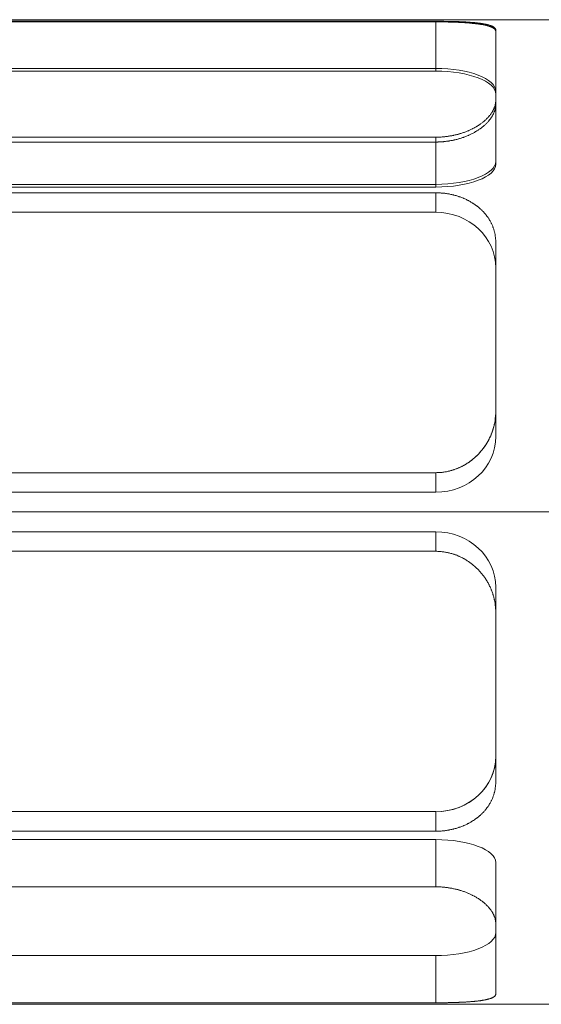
# Model space of a CAD drawing. Header units: millimetres. Extents: x 7142 to 9542, y -6624 to -4933.
# Tile 8 of 16: x 8164 to 8172, y -5571 to -5555. Entities that reach past the tile are written whole.
import ezdxf

# ---------------------------------------------------------------- set-up
doc = ezdxf.new("R2010")
doc.units = ezdxf.units.MM
doc.header["$MEASUREMENT"] = 0
doc.layers.add('图层7', color=4, linetype='Continuous', lineweight=15)

# ---------------------------------------------------------------- blocks, each defined once
blk = doc.blocks.new('VL-O-1-4')
at = {"layer": '图层7'}
for p, q in [((1813.449, -1474.711), (1839.449, -1474.711)), ((1815.044, -1474.735), (1824.218, -1474.735)), ((1824.218, -1474.745), (1815.044, -1474.745)), ((1824.218, -1474.735), (1824.218, -1474.745)), ((1824.218, -1474.745), (1824.218, -1475.504)), ((1825.146, -1474.871), (1825.146, -1474.895)), ((1825.146, -1476.011), (1825.146, -1474.895)), ((1815.044, -1475.463), (1824.218, -1475.463)), ((1824.218, -1475.504), (1815.044, -1475.504)), ((1825.146, -1476.011), (1825.146, -1476.939)), ((1824.218, -1476.524), (1815.044, -1476.524)), ((1815.044, -1476.599), (1824.218, -1476.599)), ((1824.218, -1476.524), (1824.218, -1477.294)), ((1824.218, -1477.253), (1815.044, -1477.253)), ((1815.044, -1477.294), (1824.218, -1477.294)), ((1824.218, -1477.383), (1815.044, -1477.383)), ((1824.218, -1477.383), (1824.218, -1477.684)), ((1824.218, -1477.684), (1815.044, -1477.684)), ((1825.146, -1480.755), (1825.146, -1478.15)), ((1825.146, -1480.755), (1825.146, -1481.147)), ((1815.044, -1481.704), (1824.218, -1481.704)), ((1824.218, -1481.704), (1824.218, -1482.005)), ((1815.044, -1482.005), (1824.218, -1482.005)), ((1847.155, -1482.31), (1809.742, -1482.31)), ((1834.515, -1482.31), (1813.888, -1482.31)), ((1824.218, -1482.616), (1815.044, -1482.616)), ((1824.218, -1482.917), (1824.218, -1482.616)), ((1824.218, -1482.917), (1815.044, -1482.917)), ((1825.146, -1483.866), (1825.146, -1483.473)), ((1825.146, -1486.471), (1825.146, -1483.866)), ((1815.044, -1486.936), (1824.218, -1486.936)), ((1824.218, -1487.238), (1824.218, -1486.936)), ((1815.044, -1487.238), (1824.218, -1487.238)), ((1824.218, -1487.368), (1815.044, -1487.368)), ((1824.218, -1488.096), (1824.218, -1487.368)), ((1825.146, -1488.67), (1825.146, -1487.723)), ((1824.218, -1488.096), (1815.044, -1488.096)), ((1825.146, -1489.75), (1825.146, -1488.67)), ((1815.044, -1489.158), (1824.218, -1489.158)), ((1824.218, -1489.886), (1824.218, -1489.158)), ((1813.449, -1489.91), (1839.449, -1489.91)), ((1815.044, -1489.886), (1824.218, -1489.886))]:
    blk.add_line(p, q, dxfattribs=at)
for points in [[(1824.218, -1474.735), (1824.224, -1474.735), (1824.237, -1474.735), (1824.251, -1474.735), (1824.257, -1474.735), (1824.264, -1474.735), (1824.277, -1474.735), (1824.291, -1474.735), (1824.304, -1474.735), (1824.318, -1474.735), (1824.331, -1474.735), (1824.338, -1474.735), (1824.345, -1474.735), (1824.358, -1474.736), (1824.372, -1474.736), (1824.385, -1474.736), (1824.399, -1474.736), (1824.412, -1474.736), (1824.419, -1474.737), (1824.425, -1474.737), (1824.439, -1474.737), (1824.452, -1474.737), (1824.459, -1474.737), (1824.466, -1474.738), (1824.479, -1474.738), (1824.492, -1474.738), (1824.499, -1474.738), (1824.505, -1474.739), (1824.519, -1474.739), (1824.532, -1474.739), (1824.545, -1474.74), (1824.558, -1474.74), (1824.57, -1474.741), (1824.577, -1474.741), (1824.583, -1474.741), (1824.596, -1474.742), (1824.608, -1474.742), (1824.621, -1474.743), (1824.633, -1474.744), (1824.646, -1474.744), (1824.652, -1474.744), (1824.658, -1474.745), (1824.67, -1474.745), (1824.682, -1474.746), (1824.694, -1474.747), (1824.705, -1474.748), (1824.717, -1474.748), (1824.723, -1474.749), (1824.728, -1474.749), (1824.74, -1474.75), (1824.751, -1474.751), (1824.762, -1474.752), (1824.773, -1474.752), (1824.783, -1474.753), (1824.789, -1474.754), (1824.794, -1474.754), (1824.804, -1474.755), (1824.815, -1474.756), (1824.825, -1474.757), (1824.835, -1474.758), (1824.844, -1474.759), (1824.849, -1474.76), (1824.854, -1474.76), (1824.863, -1474.761), (1824.873, -1474.762), (1824.877, -1474.763), (1824.882, -1474.764), (1824.891, -1474.765), (1824.9, -1474.766), (1824.904, -1474.766), (1824.908, -1474.767), (1824.917, -1474.768), (1824.926, -1474.77), (1824.934, -1474.771), (1824.943, -1474.772), (1824.951, -1474.774), (1824.955, -1474.774), (1824.959, -1474.775), (1824.967, -1474.777), (1824.975, -1474.778), (1824.983, -1474.78), (1824.99, -1474.781), (1824.998, -1474.783), (1825.001, -1474.784), (1825.005, -1474.784), (1825.012, -1474.786), (1825.019, -1474.788), (1825.026, -1474.79), (1825.032, -1474.791), (1825.039, -1474.793), (1825.042, -1474.794), (1825.045, -1474.795), (1825.051, -1474.797), (1825.057, -1474.799), (1825.063, -1474.801), (1825.068, -1474.803), (1825.074, -1474.805), (1825.076, -1474.806), (1825.079, -1474.807), (1825.084, -1474.809), (1825.089, -1474.811), (1825.093, -1474.813), (1825.098, -1474.815), (1825.102, -1474.817), (1825.104, -1474.819), (1825.106, -1474.82), (1825.11, -1474.822), (1825.114, -1474.824), (1825.115, -1474.825), (1825.117, -1474.827), (1825.12, -1474.829), (1825.123, -1474.831), (1825.125, -1474.833), (1825.126, -1474.834), (1825.129, -1474.836), (1825.131, -1474.839), (1825.134, -1474.841), (1825.136, -1474.844), (1825.138, -1474.846), (1825.139, -1474.848), (1825.139, -1474.849), (1825.141, -1474.851), (1825.142, -1474.854), (1825.143, -1474.857), (1825.144, -1474.859), (1825.145, -1474.862), (1825.145, -1474.863), (1825.146, -1474.865), (1825.146, -1474.867), (1825.146, -1474.87), (1825.146, -1474.871)], [(1825.146, -1474.895), (1825.146, -1474.893), (1825.146, -1474.89), (1825.146, -1474.887), (1825.145, -1474.886), (1825.145, -1474.885), (1825.144, -1474.882), (1825.143, -1474.879), (1825.142, -1474.876), (1825.141, -1474.873), (1825.139, -1474.871), (1825.139, -1474.869), (1825.138, -1474.868), (1825.136, -1474.865), (1825.134, -1474.862), (1825.131, -1474.86), (1825.129, -1474.857), (1825.126, -1474.854), (1825.125, -1474.853), (1825.123, -1474.852), (1825.12, -1474.849), (1825.117, -1474.847), (1825.115, -1474.845), (1825.114, -1474.844), (1825.11, -1474.842), (1825.106, -1474.839), (1825.104, -1474.838), (1825.102, -1474.837), (1825.098, -1474.834), (1825.093, -1474.832), (1825.089, -1474.83), (1825.084, -1474.827), (1825.079, -1474.825), (1825.076, -1474.824), (1825.074, -1474.823), (1825.068, -1474.821), (1825.063, -1474.819), (1825.057, -1474.816), (1825.051, -1474.814), (1825.045, -1474.812), (1825.042, -1474.811), (1825.038, -1474.81), (1825.032, -1474.808), (1825.025, -1474.806), (1825.019, -1474.804), (1825.012, -1474.803), (1825.005, -1474.801), (1825.001, -1474.8), (1824.997, -1474.799), (1824.99, -1474.797), (1824.982, -1474.795), (1824.975, -1474.794), (1824.967, -1474.792), (1824.959, -1474.79), (1824.955, -1474.79), (1824.951, -1474.789), (1824.942, -1474.787), (1824.934, -1474.786), (1824.925, -1474.784), (1824.917, -1474.783), (1824.908, -1474.782), (1824.904, -1474.781), (1824.899, -1474.78), (1824.89, -1474.779), (1824.881, -1474.778), (1824.877, -1474.777), (1824.872, -1474.776), (1824.863, -1474.775), (1824.854, -1474.774), (1824.849, -1474.773), (1824.844, -1474.773), (1824.834, -1474.772), (1824.824, -1474.77), (1824.814, -1474.769), (1824.804, -1474.768), (1824.794, -1474.767), (1824.788, -1474.767), (1824.783, -1474.766), (1824.772, -1474.765), (1824.761, -1474.764), (1824.75, -1474.763), (1824.739, -1474.762), (1824.728, -1474.761), (1824.722, -1474.761), (1824.716, -1474.76), (1824.705, -1474.76), (1824.693, -1474.759), (1824.681, -1474.758), (1824.669, -1474.757), (1824.657, -1474.756), (1824.651, -1474.756), (1824.645, -1474.756), (1824.633, -1474.755), (1824.62, -1474.754), (1824.608, -1474.754), (1824.595, -1474.753), (1824.583, -1474.752), (1824.576, -1474.752), (1824.57, -1474.752), (1824.557, -1474.751), (1824.544, -1474.751), (1824.531, -1474.75), (1824.518, -1474.75), (1824.505, -1474.749), (1824.498, -1474.749), (1824.492, -1474.749), (1824.479, -1474.748), (1824.465, -1474.748), (1824.459, -1474.748), (1824.452, -1474.748), (1824.439, -1474.747), (1824.425, -1474.747), (1824.418, -1474.747), (1824.412, -1474.747), (1824.398, -1474.746), (1824.385, -1474.746), (1824.371, -1474.746), (1824.358, -1474.746), (1824.344, -1474.745), (1824.338, -1474.745), (1824.331, -1474.745), (1824.317, -1474.745), (1824.304, -1474.745), (1824.291, -1474.745), (1824.277, -1474.745), (1824.264, -1474.745), (1824.257, -1474.745), (1824.251, -1474.745), (1824.237, -1474.745), (1824.224, -1474.745), (1824.218, -1474.745)], [(1825.146, -1475.95), (1825.146, -1475.954), (1825.146, -1475.961), (1825.146, -1475.968), (1825.145, -1475.972), (1825.145, -1475.976), (1825.144, -1475.983), (1825.143, -1475.991), (1825.142, -1475.998), (1825.141, -1476.006), (1825.139, -1476.013), (1825.139, -1476.017), (1825.138, -1476.021), (1825.136, -1476.028), (1825.134, -1476.036), (1825.131, -1476.044), (1825.129, -1476.051), (1825.126, -1476.059), (1825.125, -1476.063), (1825.123, -1476.067), (1825.12, -1476.074), (1825.117, -1476.082), (1825.115, -1476.086), (1825.114, -1476.09), (1825.11, -1476.098), (1825.106, -1476.105), (1825.104, -1476.109), (1825.102, -1476.113), (1825.098, -1476.121), (1825.093, -1476.128), (1825.089, -1476.136), (1825.084, -1476.144), (1825.079, -1476.151), (1825.076, -1476.155), (1825.074, -1476.159), (1825.068, -1476.167), (1825.063, -1476.174), (1825.057, -1476.182), (1825.051, -1476.189), (1825.045, -1476.197), (1825.042, -1476.2), (1825.039, -1476.204), (1825.032, -1476.211), (1825.026, -1476.219), (1825.019, -1476.226), (1825.012, -1476.233), (1825.005, -1476.24), (1825.001, -1476.244), (1824.998, -1476.248), (1824.99, -1476.255), (1824.983, -1476.262), (1824.975, -1476.268), (1824.967, -1476.275), (1824.959, -1476.282), (1824.955, -1476.285), (1824.951, -1476.289), (1824.943, -1476.295), (1824.934, -1476.302), (1824.926, -1476.308), (1824.917, -1476.315), (1824.908, -1476.321), (1824.904, -1476.324), (1824.9, -1476.327), (1824.891, -1476.333), (1824.882, -1476.339), (1824.877, -1476.342), (1824.873, -1476.345), (1824.863, -1476.351), (1824.854, -1476.357), (1824.849, -1476.36), (1824.844, -1476.363), (1824.835, -1476.368), (1824.825, -1476.374), (1824.815, -1476.38), (1824.804, -1476.385), (1824.794, -1476.391), (1824.789, -1476.393), (1824.783, -1476.396), (1824.773, -1476.401), (1824.762, -1476.406), (1824.751, -1476.412), (1824.74, -1476.417), (1824.728, -1476.422), (1824.723, -1476.424), (1824.717, -1476.427), (1824.705, -1476.431), (1824.694, -1476.436), (1824.682, -1476.441), (1824.67, -1476.445), (1824.658, -1476.45), (1824.652, -1476.452), (1824.646, -1476.454), (1824.633, -1476.458), (1824.621, -1476.462), (1824.608, -1476.466), (1824.596, -1476.47), (1824.583, -1476.474), (1824.577, -1476.476), (1824.57, -1476.477), (1824.558, -1476.481), (1824.545, -1476.484), (1824.532, -1476.487), (1824.519, -1476.49), (1824.505, -1476.493), (1824.499, -1476.495), (1824.492, -1476.496), (1824.479, -1476.499), (1824.466, -1476.502), (1824.459, -1476.503), (1824.452, -1476.504), (1824.439, -1476.506), (1824.425, -1476.508), (1824.419, -1476.509), (1824.412, -1476.51), (1824.399, -1476.512), (1824.385, -1476.514), (1824.372, -1476.516), (1824.358, -1476.517), (1824.345, -1476.518), (1824.338, -1476.519), (1824.331, -1476.52), (1824.318, -1476.521), (1824.304, -1476.522), (1824.291, -1476.522), (1824.277, -1476.523), (1824.264, -1476.524), (1824.257, -1476.524), (1824.251, -1476.524), (1824.237, -1476.524), (1824.224, -1476.524), (1824.218, -1476.524)], [(1824.218, -1476.599), (1824.224, -1476.599), (1824.237, -1476.599), (1824.251, -1476.599), (1824.257, -1476.598), (1824.264, -1476.598), (1824.277, -1476.598), (1824.291, -1476.597), (1824.304, -1476.596), (1824.318, -1476.595), (1824.331, -1476.594), (1824.338, -1476.594), (1824.345, -1476.593), (1824.358, -1476.592), (1824.372, -1476.59), (1824.385, -1476.588), (1824.399, -1476.587), (1824.412, -1476.585), (1824.419, -1476.584), (1824.426, -1476.583), (1824.439, -1476.58), (1824.453, -1476.578), (1824.459, -1476.577), (1824.466, -1476.576), (1824.479, -1476.573), (1824.493, -1476.57), (1824.499, -1476.569), (1824.506, -1476.567), (1824.519, -1476.564), (1824.532, -1476.561), (1824.545, -1476.558), (1824.558, -1476.554), (1824.571, -1476.551), (1824.577, -1476.549), (1824.584, -1476.547), (1824.596, -1476.543), (1824.609, -1476.539), (1824.621, -1476.535), (1824.634, -1476.531), (1824.646, -1476.527), (1824.652, -1476.525), (1824.658, -1476.522), (1824.67, -1476.518), (1824.682, -1476.513), (1824.694, -1476.508), (1824.706, -1476.504), (1824.718, -1476.499), (1824.723, -1476.496), (1824.729, -1476.494), (1824.74, -1476.489), (1824.751, -1476.483), (1824.762, -1476.478), (1824.773, -1476.473), (1824.784, -1476.467), (1824.789, -1476.465), (1824.795, -1476.462), (1824.805, -1476.456), (1824.815, -1476.451), (1824.825, -1476.445), (1824.835, -1476.439), (1824.845, -1476.433), (1824.85, -1476.43), (1824.854, -1476.427), (1824.864, -1476.421), (1824.873, -1476.415), (1824.878, -1476.412), (1824.882, -1476.409), (1824.891, -1476.403), (1824.9, -1476.397), (1824.904, -1476.394), (1824.909, -1476.391), (1824.918, -1476.384), (1824.926, -1476.378), (1824.935, -1476.371), (1824.943, -1476.364), (1824.951, -1476.358), (1824.955, -1476.354), (1824.959, -1476.351), (1824.967, -1476.344), (1824.975, -1476.337), (1824.983, -1476.33), (1824.99, -1476.323), (1824.998, -1476.315), (1825.001, -1476.312), (1825.005, -1476.308), (1825.012, -1476.301), (1825.019, -1476.293), (1825.026, -1476.286), (1825.032, -1476.279), (1825.039, -1476.271), (1825.042, -1476.267), (1825.045, -1476.263), (1825.051, -1476.256), (1825.057, -1476.248), (1825.063, -1476.24), (1825.068, -1476.233), (1825.074, -1476.225), (1825.076, -1476.221), (1825.079, -1476.217), (1825.084, -1476.209), (1825.089, -1476.202), (1825.093, -1476.194), (1825.098, -1476.186), (1825.102, -1476.178), (1825.104, -1476.174), (1825.106, -1476.17), (1825.11, -1476.162), (1825.114, -1476.154), (1825.115, -1476.15), (1825.117, -1476.146), (1825.12, -1476.138), (1825.123, -1476.131), (1825.125, -1476.127), (1825.126, -1476.123), (1825.129, -1476.115), (1825.131, -1476.107), (1825.134, -1476.099), (1825.136, -1476.091), (1825.138, -1476.084), (1825.139, -1476.08), (1825.139, -1476.076), (1825.141, -1476.068), (1825.142, -1476.06), (1825.143, -1476.053), (1825.144, -1476.045), (1825.145, -1476.037), (1825.145, -1476.034), (1825.146, -1476.03), (1825.146, -1476.022), (1825.146, -1476.015), (1825.146, -1476.011)], [(1825.146, -1478.15), (1825.146, -1478.144), (1825.146, -1478.133), (1825.146, -1478.122), (1825.145, -1478.117), (1825.145, -1478.111), (1825.144, -1478.1), (1825.143, -1478.089), (1825.142, -1478.078), (1825.141, -1478.066), (1825.139, -1478.055), (1825.139, -1478.05), (1825.138, -1478.044), (1825.136, -1478.033), (1825.134, -1478.022), (1825.131, -1478.011), (1825.129, -1477.999), (1825.126, -1477.988), (1825.125, -1477.983), (1825.123, -1477.977), (1825.12, -1477.966), (1825.117, -1477.955), (1825.115, -1477.949), (1825.114, -1477.944), (1825.11, -1477.933), (1825.106, -1477.922), (1825.104, -1477.917), (1825.102, -1477.911), (1825.098, -1477.9), (1825.093, -1477.89), (1825.089, -1477.879), (1825.084, -1477.868), (1825.079, -1477.858), (1825.076, -1477.852), (1825.074, -1477.847), (1825.068, -1477.837), (1825.063, -1477.826), (1825.057, -1477.816), (1825.051, -1477.806), (1825.045, -1477.796), (1825.042, -1477.791), (1825.039, -1477.786), (1825.032, -1477.776), (1825.026, -1477.766), (1825.019, -1477.756), (1825.012, -1477.747), (1825.005, -1477.737), (1825.001, -1477.732), (1824.998, -1477.728), (1824.99, -1477.718), (1824.983, -1477.709), (1824.975, -1477.7), (1824.967, -1477.691), (1824.959, -1477.682), (1824.955, -1477.678), (1824.951, -1477.674), (1824.943, -1477.665), (1824.934, -1477.656), (1824.926, -1477.648), (1824.917, -1477.64), (1824.908, -1477.632), (1824.904, -1477.628), (1824.9, -1477.624), (1824.891, -1477.616), (1824.882, -1477.609), (1824.877, -1477.605), (1824.873, -1477.601), (1824.863, -1477.594), (1824.854, -1477.586), (1824.849, -1477.583), (1824.844, -1477.579), (1824.835, -1477.572), (1824.825, -1477.565), (1824.815, -1477.558), (1824.804, -1477.551), (1824.794, -1477.544), (1824.789, -1477.541), (1824.783, -1477.538), (1824.773, -1477.531), (1824.762, -1477.525), (1824.751, -1477.518), (1824.74, -1477.512), (1824.728, -1477.506), (1824.723, -1477.503), (1824.717, -1477.5), (1824.705, -1477.494), (1824.694, -1477.488), (1824.682, -1477.483), (1824.67, -1477.477), (1824.658, -1477.472), (1824.652, -1477.469), (1824.646, -1477.467), (1824.633, -1477.462), (1824.621, -1477.457), (1824.608, -1477.452), (1824.596, -1477.447), (1824.583, -1477.443), (1824.577, -1477.441), (1824.57, -1477.438), (1824.558, -1477.434), (1824.545, -1477.43), (1824.532, -1477.426), (1824.519, -1477.423), (1824.505, -1477.419), (1824.499, -1477.418), (1824.492, -1477.416), (1824.479, -1477.413), (1824.466, -1477.41), (1824.459, -1477.408), (1824.452, -1477.407), (1824.439, -1477.404), (1824.425, -1477.401), (1824.419, -1477.4), (1824.412, -1477.399), (1824.399, -1477.397), (1824.385, -1477.395), (1824.372, -1477.393), (1824.358, -1477.391), (1824.345, -1477.39), (1824.338, -1477.389), (1824.331, -1477.388), (1824.318, -1477.387), (1824.304, -1477.386), (1824.291, -1477.385), (1824.277, -1477.384), (1824.264, -1477.384), (1824.257, -1477.383), (1824.251, -1477.383), (1824.237, -1477.383), (1824.224, -1477.383), (1824.218, -1477.383)], [(1824.218, -1477.383), (1824.224, -1477.383), (1824.237, -1477.383), (1824.251, -1477.383), (1824.257, -1477.383), (1824.264, -1477.384), (1824.277, -1477.384), (1824.291, -1477.385), (1824.304, -1477.386), (1824.318, -1477.387), (1824.331, -1477.388), (1824.338, -1477.389), (1824.345, -1477.39), (1824.358, -1477.391), (1824.372, -1477.393), (1824.385, -1477.395), (1824.399, -1477.397), (1824.412, -1477.399), (1824.419, -1477.4), (1824.425, -1477.401), (1824.439, -1477.404), (1824.452, -1477.407), (1824.459, -1477.408), (1824.466, -1477.41), (1824.479, -1477.413), (1824.492, -1477.416), (1824.499, -1477.418), (1824.505, -1477.419), (1824.519, -1477.423), (1824.532, -1477.426), (1824.545, -1477.43), (1824.558, -1477.434), (1824.57, -1477.438), (1824.577, -1477.441), (1824.583, -1477.443), (1824.596, -1477.447), (1824.608, -1477.452), (1824.621, -1477.457), (1824.633, -1477.462), (1824.646, -1477.467), (1824.652, -1477.469), (1824.658, -1477.472), (1824.67, -1477.477), (1824.682, -1477.483), (1824.694, -1477.488), (1824.705, -1477.494), (1824.717, -1477.5), (1824.723, -1477.503), (1824.728, -1477.506), (1824.74, -1477.512), (1824.751, -1477.518), (1824.762, -1477.525), (1824.773, -1477.531), (1824.783, -1477.538), (1824.789, -1477.541), (1824.794, -1477.544), (1824.804, -1477.551), (1824.815, -1477.558), (1824.825, -1477.565), (1824.835, -1477.572), (1824.844, -1477.579), (1824.849, -1477.583), (1824.854, -1477.586), (1824.863, -1477.594), (1824.873, -1477.601), (1824.877, -1477.605), (1824.882, -1477.609), (1824.891, -1477.616), (1824.9, -1477.624), (1824.904, -1477.628), (1824.908, -1477.632), (1824.917, -1477.64), (1824.926, -1477.648), (1824.934, -1477.656), (1824.943, -1477.665), (1824.951, -1477.674), (1824.955, -1477.678), (1824.959, -1477.682), (1824.967, -1477.691), (1824.975, -1477.7), (1824.983, -1477.709), (1824.99, -1477.718), (1824.998, -1477.728), (1825.001, -1477.732), (1825.005, -1477.737), (1825.012, -1477.747), (1825.019, -1477.756), (1825.026, -1477.766), (1825.032, -1477.776), (1825.039, -1477.786), (1825.042, -1477.791), (1825.045, -1477.796), (1825.051, -1477.806), (1825.057, -1477.816), (1825.063, -1477.826), (1825.068, -1477.837), (1825.074, -1477.847), (1825.076, -1477.852), (1825.079, -1477.858), (1825.084, -1477.868), (1825.089, -1477.879), (1825.093, -1477.89), (1825.098, -1477.9), (1825.102, -1477.911), (1825.104, -1477.917), (1825.106, -1477.922), (1825.11, -1477.933), (1825.114, -1477.944), (1825.115, -1477.949), (1825.117, -1477.955), (1825.12, -1477.966), (1825.123, -1477.977), (1825.125, -1477.983), (1825.126, -1477.988), (1825.129, -1477.999), (1825.131, -1478.011), (1825.134, -1478.022), (1825.136, -1478.033), (1825.138, -1478.044), (1825.139, -1478.05), (1825.139, -1478.055), (1825.141, -1478.066), (1825.142, -1478.078), (1825.143, -1478.089), (1825.144, -1478.1), (1825.145, -1478.111), (1825.145, -1478.117), (1825.146, -1478.122), (1825.146, -1478.133), (1825.146, -1478.144), (1825.146, -1478.15)], [(1824.218, -1481.704), (1824.224, -1481.704), (1824.237, -1481.703), (1824.251, -1481.703), (1824.257, -1481.703), (1824.264, -1481.702), (1824.277, -1481.702), (1824.291, -1481.701), (1824.304, -1481.699), (1824.318, -1481.698), (1824.331, -1481.696), (1824.338, -1481.695), (1824.345, -1481.694), (1824.358, -1481.692), (1824.372, -1481.69), (1824.385, -1481.688), (1824.399, -1481.685), (1824.412, -1481.682), (1824.419, -1481.68), (1824.425, -1481.679), (1824.439, -1481.676), (1824.452, -1481.672), (1824.459, -1481.67), (1824.466, -1481.668), (1824.479, -1481.664), (1824.492, -1481.66), (1824.499, -1481.658), (1824.505, -1481.656), (1824.519, -1481.651), (1824.532, -1481.646), (1824.545, -1481.641), (1824.558, -1481.636), (1824.57, -1481.631), (1824.577, -1481.628), (1824.583, -1481.625), (1824.596, -1481.619), (1824.608, -1481.613), (1824.621, -1481.607), (1824.633, -1481.601), (1824.646, -1481.594), (1824.652, -1481.591), (1824.658, -1481.588), (1824.67, -1481.581), (1824.682, -1481.574), (1824.694, -1481.566), (1824.705, -1481.559), (1824.717, -1481.552), (1824.723, -1481.548), (1824.728, -1481.544), (1824.74, -1481.536), (1824.751, -1481.528), (1824.762, -1481.52), (1824.773, -1481.511), (1824.783, -1481.503), (1824.789, -1481.499), (1824.794, -1481.495), (1824.804, -1481.486), (1824.815, -1481.477), (1824.825, -1481.468), (1824.835, -1481.459), (1824.844, -1481.45), (1824.849, -1481.446), (1824.854, -1481.441), (1824.863, -1481.432), (1824.873, -1481.422), (1824.877, -1481.418), (1824.882, -1481.413), (1824.891, -1481.403), (1824.9, -1481.393), (1824.904, -1481.388), (1824.908, -1481.383), (1824.917, -1481.373), (1824.926, -1481.363), (1824.934, -1481.353), (1824.943, -1481.342), (1824.951, -1481.331), (1824.955, -1481.326), (1824.959, -1481.32), (1824.967, -1481.309), (1824.975, -1481.298), (1824.983, -1481.287), (1824.99, -1481.275), (1824.998, -1481.264), (1825.001, -1481.258), (1825.005, -1481.252), (1825.012, -1481.24), (1825.019, -1481.228), (1825.026, -1481.216), (1825.032, -1481.204), (1825.039, -1481.192), (1825.042, -1481.186), (1825.045, -1481.18), (1825.051, -1481.167), (1825.057, -1481.155), (1825.063, -1481.142), (1825.068, -1481.129), (1825.074, -1481.117), (1825.076, -1481.11), (1825.079, -1481.104), (1825.084, -1481.091), (1825.089, -1481.078), (1825.093, -1481.065), (1825.098, -1481.052), (1825.102, -1481.039), (1825.104, -1481.032), (1825.106, -1481.026), (1825.11, -1481.013), (1825.114, -1480.999), (1825.115, -1480.993), (1825.117, -1480.986), (1825.12, -1480.973), (1825.123, -1480.96), (1825.125, -1480.953), (1825.126, -1480.946), (1825.129, -1480.933), (1825.131, -1480.92), (1825.134, -1480.906), (1825.136, -1480.893), (1825.138, -1480.88), (1825.139, -1480.873), (1825.139, -1480.866), (1825.141, -1480.853), (1825.142, -1480.84), (1825.143, -1480.827), (1825.144, -1480.814), (1825.145, -1480.8), (1825.145, -1480.794), (1825.146, -1480.787), (1825.146, -1480.774), (1825.146, -1480.761), (1825.146, -1480.755)], [(1825.146, -1480.777), (1825.145, -1480.795), (1825.143, -1480.832), (1825.139, -1480.869), (1825.137, -1480.888)], [(1825.146, -1480.755), (1825.146, -1480.759), (1825.146, -1480.766), (1825.146, -1480.773), (1825.146, -1480.777)], [(1825.119, -1480.978), (1825.113, -1481), (1825.1, -1481.044), (1825.085, -1481.088), (1825.076, -1481.11)], [(1825.137, -1480.888), (1825.134, -1480.903), (1825.129, -1480.933), (1825.123, -1480.963), (1825.119, -1480.978)], [(1825.058, -1481.153), (1825.051, -1481.167), (1825.037, -1481.195), (1825.022, -1481.222), (1825.014, -1481.236)], [(1825.076, -1481.11), (1825.073, -1481.117), (1825.067, -1481.132), (1825.061, -1481.146), (1825.058, -1481.153)], [(1825.014, -1481.236), (1825.003, -1481.256), (1824.977, -1481.295), (1824.95, -1481.332), (1824.936, -1481.35)], [(1824.812, -1481.479), (1824.798, -1481.491), (1824.769, -1481.514), (1824.739, -1481.536), (1824.724, -1481.547)], [(1824.936, -1481.35), (1824.917, -1481.373), (1824.877, -1481.418), (1824.835, -1481.459), (1824.812, -1481.479)], [(1824.577, -1481.628), (1824.553, -1481.638), (1824.504, -1481.656), (1824.454, -1481.671), (1824.429, -1481.678)], [(1824.629, -1481.603), (1824.62, -1481.608), (1824.603, -1481.616), (1824.586, -1481.624), (1824.577, -1481.628)], [(1824.686, -1481.571), (1824.677, -1481.577), (1824.658, -1481.588), (1824.639, -1481.598), (1824.629, -1481.603)], [(1824.724, -1481.547), (1824.718, -1481.551), (1824.705, -1481.559), (1824.693, -1481.567), (1824.686, -1481.571)], [(1824.368, -1481.691), (1824.342, -1481.695), (1824.292, -1481.7), (1824.242, -1481.703), (1824.218, -1481.704)], [(1824.429, -1481.678), (1824.419, -1481.68), (1824.399, -1481.685), (1824.378, -1481.689), (1824.368, -1481.691)], [(1825.146, -1483.866), (1825.146, -1483.859), (1825.146, -1483.846), (1825.146, -1483.833), (1825.145, -1483.827), (1825.145, -1483.82), (1825.144, -1483.807), (1825.143, -1483.794), (1825.142, -1483.781), (1825.141, -1483.768), (1825.139, -1483.754), (1825.139, -1483.748), (1825.138, -1483.741), (1825.136, -1483.728), (1825.134, -1483.714), (1825.131, -1483.701), (1825.129, -1483.688), (1825.126, -1483.675), (1825.125, -1483.668), (1825.123, -1483.661), (1825.12, -1483.648), (1825.117, -1483.635), (1825.115, -1483.628), (1825.114, -1483.621), (1825.11, -1483.608), (1825.106, -1483.595), (1825.104, -1483.588), (1825.102, -1483.582), (1825.098, -1483.569), (1825.093, -1483.556), (1825.089, -1483.543), (1825.084, -1483.53), (1825.079, -1483.517), (1825.076, -1483.51), (1825.074, -1483.504), (1825.068, -1483.491), (1825.063, -1483.479), (1825.057, -1483.466), (1825.051, -1483.453), (1825.045, -1483.441), (1825.042, -1483.435), (1825.039, -1483.429), (1825.032, -1483.417), (1825.026, -1483.404), (1825.019, -1483.392), (1825.012, -1483.38), (1825.005, -1483.369), (1825.001, -1483.363), (1824.998, -1483.357), (1824.99, -1483.345), (1824.983, -1483.334), (1824.975, -1483.323), (1824.967, -1483.311), (1824.959, -1483.3), (1824.955, -1483.295), (1824.951, -1483.29), (1824.943, -1483.279), (1824.934, -1483.268), (1824.926, -1483.258), (1824.917, -1483.247), (1824.908, -1483.237), (1824.904, -1483.232), (1824.9, -1483.227), (1824.891, -1483.218), (1824.882, -1483.208), (1824.877, -1483.203), (1824.873, -1483.198), (1824.863, -1483.189), (1824.854, -1483.18), (1824.849, -1483.175), (1824.844, -1483.171), (1824.835, -1483.162), (1824.825, -1483.153), (1824.815, -1483.144), (1824.804, -1483.135), (1824.794, -1483.126), (1824.789, -1483.122), (1824.783, -1483.118), (1824.773, -1483.109), (1824.762, -1483.101), (1824.751, -1483.093), (1824.74, -1483.085), (1824.728, -1483.077), (1824.723, -1483.073), (1824.717, -1483.069), (1824.705, -1483.062), (1824.694, -1483.054), (1824.682, -1483.047), (1824.67, -1483.04), (1824.658, -1483.033), (1824.652, -1483.03), (1824.646, -1483.026), (1824.633, -1483.02), (1824.621, -1483.014), (1824.608, -1483.007), (1824.596, -1483.001), (1824.583, -1482.996), (1824.577, -1482.993), (1824.57, -1482.99), (1824.558, -1482.985), (1824.545, -1482.979), (1824.532, -1482.974), (1824.519, -1482.97), (1824.505, -1482.965), (1824.499, -1482.963), (1824.492, -1482.961), (1824.479, -1482.956), (1824.466, -1482.953), (1824.459, -1482.951), (1824.452, -1482.949), (1824.439, -1482.945), (1824.425, -1482.942), (1824.419, -1482.94), (1824.412, -1482.939), (1824.399, -1482.936), (1824.385, -1482.933), (1824.372, -1482.931), (1824.358, -1482.928), (1824.345, -1482.926), (1824.338, -1482.925), (1824.331, -1482.925), (1824.318, -1482.923), (1824.304, -1482.921), (1824.291, -1482.92), (1824.277, -1482.919), (1824.264, -1482.918), (1824.257, -1482.918), (1824.251, -1482.918), (1824.237, -1482.917), (1824.224, -1482.917), (1824.218, -1482.917)], [(1824.218, -1482.917), (1824.224, -1482.917), (1824.237, -1482.917), (1824.251, -1482.918), (1824.257, -1482.918), (1824.264, -1482.918), (1824.277, -1482.919), (1824.291, -1482.92), (1824.304, -1482.921), (1824.318, -1482.923), (1824.331, -1482.925), (1824.338, -1482.925), (1824.345, -1482.926), (1824.358, -1482.928), (1824.372, -1482.931), (1824.385, -1482.933), (1824.399, -1482.936), (1824.412, -1482.939), (1824.419, -1482.94), (1824.425, -1482.942), (1824.439, -1482.945), (1824.452, -1482.949), (1824.459, -1482.951), (1824.466, -1482.953), (1824.479, -1482.956), (1824.492, -1482.961), (1824.499, -1482.963), (1824.505, -1482.965), (1824.519, -1482.97), (1824.532, -1482.974), (1824.545, -1482.979), (1824.558, -1482.985), (1824.57, -1482.99), (1824.577, -1482.993), (1824.583, -1482.996), (1824.596, -1483.001), (1824.608, -1483.007), (1824.621, -1483.014), (1824.633, -1483.02), (1824.646, -1483.026), (1824.652, -1483.03), (1824.658, -1483.033), (1824.67, -1483.04), (1824.682, -1483.047), (1824.694, -1483.054), (1824.705, -1483.062), (1824.717, -1483.069), (1824.723, -1483.073), (1824.728, -1483.077), (1824.74, -1483.085), (1824.751, -1483.093), (1824.762, -1483.101), (1824.773, -1483.109), (1824.783, -1483.118), (1824.789, -1483.122), (1824.794, -1483.126), (1824.804, -1483.135), (1824.815, -1483.144), (1824.825, -1483.153), (1824.835, -1483.162), (1824.844, -1483.171), (1824.849, -1483.175), (1824.854, -1483.18), (1824.863, -1483.189), (1824.873, -1483.198), (1824.877, -1483.203), (1824.882, -1483.208), (1824.891, -1483.218), (1824.9, -1483.227), (1824.904, -1483.232), (1824.908, -1483.237), (1824.917, -1483.247), (1824.926, -1483.258), (1824.934, -1483.268), (1824.943, -1483.279), (1824.951, -1483.29), (1824.955, -1483.295), (1824.959, -1483.3), (1824.967, -1483.311), (1824.975, -1483.323), (1824.983, -1483.334), (1824.99, -1483.345), (1824.998, -1483.357), (1825.001, -1483.363), (1825.005, -1483.369), (1825.012, -1483.38), (1825.019, -1483.392), (1825.026, -1483.404), (1825.032, -1483.417), (1825.039, -1483.429), (1825.042, -1483.435), (1825.045, -1483.441), (1825.051, -1483.453), (1825.057, -1483.466), (1825.063, -1483.479), (1825.068, -1483.491), (1825.074, -1483.504), (1825.076, -1483.51), (1825.079, -1483.517), (1825.084, -1483.53), (1825.089, -1483.543), (1825.093, -1483.556), (1825.098, -1483.569), (1825.102, -1483.582), (1825.104, -1483.588), (1825.106, -1483.595), (1825.11, -1483.608), (1825.114, -1483.621), (1825.115, -1483.628), (1825.117, -1483.635), (1825.12, -1483.648), (1825.123, -1483.661), (1825.125, -1483.668), (1825.126, -1483.675), (1825.129, -1483.688), (1825.131, -1483.701), (1825.134, -1483.714), (1825.136, -1483.728), (1825.138, -1483.741), (1825.139, -1483.748), (1825.139, -1483.754), (1825.141, -1483.768), (1825.142, -1483.781), (1825.143, -1483.794), (1825.144, -1483.807), (1825.145, -1483.82), (1825.145, -1483.827), (1825.146, -1483.833), (1825.146, -1483.846), (1825.146, -1483.859), (1825.146, -1483.866)], [(1824.218, -1487.238), (1824.224, -1487.238), (1824.237, -1487.238), (1824.251, -1487.238), (1824.257, -1487.237), (1824.264, -1487.237), (1824.277, -1487.237), (1824.291, -1487.236), (1824.304, -1487.235), (1824.318, -1487.234), (1824.331, -1487.233), (1824.338, -1487.232), (1824.345, -1487.231), (1824.358, -1487.23), (1824.372, -1487.228), (1824.385, -1487.226), (1824.399, -1487.224), (1824.412, -1487.222), (1824.419, -1487.22), (1824.425, -1487.219), (1824.439, -1487.217), (1824.452, -1487.214), (1824.459, -1487.213), (1824.466, -1487.211), (1824.479, -1487.208), (1824.492, -1487.205), (1824.499, -1487.203), (1824.505, -1487.201), (1824.519, -1487.198), (1824.532, -1487.194), (1824.545, -1487.19), (1824.558, -1487.186), (1824.57, -1487.182), (1824.577, -1487.18), (1824.583, -1487.178), (1824.596, -1487.173), (1824.608, -1487.169), (1824.621, -1487.164), (1824.633, -1487.159), (1824.646, -1487.154), (1824.652, -1487.152), (1824.658, -1487.149), (1824.67, -1487.144), (1824.682, -1487.138), (1824.694, -1487.133), (1824.705, -1487.127), (1824.717, -1487.121), (1824.723, -1487.118), (1824.728, -1487.115), (1824.74, -1487.109), (1824.751, -1487.103), (1824.762, -1487.096), (1824.773, -1487.09), (1824.783, -1487.083), (1824.789, -1487.08), (1824.794, -1487.076), (1824.804, -1487.07), (1824.815, -1487.063), (1824.825, -1487.056), (1824.835, -1487.049), (1824.844, -1487.042), (1824.849, -1487.038), (1824.854, -1487.034), (1824.863, -1487.027), (1824.873, -1487.02), (1824.877, -1487.016), (1824.882, -1487.012), (1824.891, -1487.005), (1824.9, -1486.997), (1824.904, -1486.993), (1824.908, -1486.989), (1824.917, -1486.981), (1824.926, -1486.973), (1824.934, -1486.964), (1824.943, -1486.956), (1824.951, -1486.947), (1824.955, -1486.943), (1824.959, -1486.938), (1824.967, -1486.93), (1824.975, -1486.921), (1824.983, -1486.912), (1824.99, -1486.902), (1824.998, -1486.893), (1825.001, -1486.888), (1825.005, -1486.884), (1825.012, -1486.874), (1825.019, -1486.865), (1825.026, -1486.855), (1825.032, -1486.845), (1825.039, -1486.835), (1825.042, -1486.83), (1825.045, -1486.825), (1825.051, -1486.815), (1825.057, -1486.805), (1825.063, -1486.794), (1825.068, -1486.784), (1825.074, -1486.774), (1825.076, -1486.768), (1825.079, -1486.763), (1825.084, -1486.753), (1825.089, -1486.742), (1825.093, -1486.731), (1825.098, -1486.72), (1825.102, -1486.71), (1825.104, -1486.704), (1825.106, -1486.699), (1825.11, -1486.688), (1825.114, -1486.677), (1825.115, -1486.671), (1825.117, -1486.666), (1825.12, -1486.655), (1825.123, -1486.644), (1825.125, -1486.638), (1825.126, -1486.633), (1825.129, -1486.621), (1825.131, -1486.61), (1825.134, -1486.599), (1825.136, -1486.588), (1825.138, -1486.577), (1825.139, -1486.571), (1825.139, -1486.565), (1825.141, -1486.554), (1825.142, -1486.543), (1825.143, -1486.532), (1825.144, -1486.521), (1825.145, -1486.51), (1825.145, -1486.504), (1825.146, -1486.498), (1825.146, -1486.487), (1825.146, -1486.476), (1825.146, -1486.471)], [(1825.146, -1486.471), (1825.146, -1486.476), (1825.146, -1486.487), (1825.146, -1486.498), (1825.145, -1486.504), (1825.145, -1486.51), (1825.144, -1486.521), (1825.143, -1486.532), (1825.142, -1486.543), (1825.141, -1486.554), (1825.139, -1486.565), (1825.139, -1486.571), (1825.138, -1486.577), (1825.136, -1486.588), (1825.134, -1486.599), (1825.131, -1486.61), (1825.129, -1486.621), (1825.126, -1486.633), (1825.125, -1486.638), (1825.123, -1486.644), (1825.12, -1486.655), (1825.117, -1486.666), (1825.115, -1486.671), (1825.114, -1486.677), (1825.11, -1486.688), (1825.106, -1486.699), (1825.104, -1486.704), (1825.102, -1486.71), (1825.098, -1486.72), (1825.093, -1486.731), (1825.089, -1486.742), (1825.084, -1486.753), (1825.079, -1486.763), (1825.076, -1486.768), (1825.074, -1486.774), (1825.068, -1486.784), (1825.063, -1486.794), (1825.057, -1486.805), (1825.051, -1486.815), (1825.045, -1486.825), (1825.042, -1486.83), (1825.039, -1486.835), (1825.032, -1486.845), (1825.026, -1486.855), (1825.019, -1486.865), (1825.012, -1486.874), (1825.005, -1486.884), (1825.001, -1486.888), (1824.998, -1486.893), (1824.99, -1486.902), (1824.983, -1486.912), (1824.975, -1486.921), (1824.967, -1486.93), (1824.959, -1486.938), (1824.955, -1486.943), (1824.951, -1486.947), (1824.943, -1486.956), (1824.934, -1486.964), (1824.926, -1486.973), (1824.917, -1486.981), (1824.908, -1486.989), (1824.904, -1486.993), (1824.9, -1486.997), (1824.891, -1487.005), (1824.882, -1487.012), (1824.877, -1487.016), (1824.873, -1487.02), (1824.863, -1487.027), (1824.854, -1487.034), (1824.849, -1487.038), (1824.844, -1487.042), (1824.835, -1487.049), (1824.825, -1487.056), (1824.815, -1487.063), (1824.804, -1487.07), (1824.794, -1487.076), (1824.789, -1487.08), (1824.783, -1487.083), (1824.773, -1487.09), (1824.762, -1487.096), (1824.751, -1487.103), (1824.74, -1487.109), (1824.728, -1487.115), (1824.723, -1487.118), (1824.717, -1487.121), (1824.705, -1487.127), (1824.694, -1487.133), (1824.682, -1487.138), (1824.67, -1487.144), (1824.658, -1487.149), (1824.652, -1487.152), (1824.646, -1487.154), (1824.633, -1487.159), (1824.621, -1487.164), (1824.608, -1487.169), (1824.596, -1487.173), (1824.583, -1487.178), (1824.577, -1487.18), (1824.57, -1487.182), (1824.558, -1487.186), (1824.545, -1487.19), (1824.532, -1487.194), (1824.519, -1487.198), (1824.505, -1487.201), (1824.499, -1487.203), (1824.492, -1487.205), (1824.479, -1487.208), (1824.466, -1487.211), (1824.459, -1487.213), (1824.452, -1487.214), (1824.439, -1487.217), (1824.425, -1487.219), (1824.419, -1487.22), (1824.412, -1487.222), (1824.399, -1487.224), (1824.385, -1487.226), (1824.372, -1487.228), (1824.358, -1487.23), (1824.345, -1487.231), (1824.338, -1487.232), (1824.331, -1487.233), (1824.318, -1487.234), (1824.304, -1487.235), (1824.291, -1487.236), (1824.277, -1487.237), (1824.264, -1487.237), (1824.257, -1487.237), (1824.251, -1487.238), (1824.237, -1487.238), (1824.224, -1487.238), (1824.218, -1487.238)], [(1825.146, -1488.67), (1825.146, -1488.667), (1825.146, -1488.66), (1825.146, -1488.652), (1825.145, -1488.649), (1825.145, -1488.645), (1825.144, -1488.638), (1825.143, -1488.63), (1825.142, -1488.623), (1825.141, -1488.615), (1825.139, -1488.608), (1825.139, -1488.604), (1825.138, -1488.6), (1825.136, -1488.592), (1825.134, -1488.585), (1825.131, -1488.577), (1825.129, -1488.569), (1825.126, -1488.562), (1825.125, -1488.558), (1825.123, -1488.554), (1825.12, -1488.546), (1825.117, -1488.539), (1825.115, -1488.535), (1825.114, -1488.531), (1825.11, -1488.523), (1825.106, -1488.515), (1825.104, -1488.512), (1825.102, -1488.508), (1825.098, -1488.5), (1825.093, -1488.492), (1825.089, -1488.485), (1825.084, -1488.477), (1825.079, -1488.469), (1825.076, -1488.466), (1825.074, -1488.462), (1825.068, -1488.454), (1825.063, -1488.447), (1825.057, -1488.439), (1825.051, -1488.432), (1825.045, -1488.424), (1825.042, -1488.42), (1825.039, -1488.417), (1825.032, -1488.409), (1825.026, -1488.402), (1825.019, -1488.395), (1825.012, -1488.388), (1825.005, -1488.38), (1825.001, -1488.377), (1824.998, -1488.373), (1824.99, -1488.366), (1824.983, -1488.359), (1824.975, -1488.352), (1824.967, -1488.345), (1824.959, -1488.339), (1824.955, -1488.335), (1824.951, -1488.332), (1824.943, -1488.325), (1824.934, -1488.319), (1824.926, -1488.312), (1824.917, -1488.306), (1824.908, -1488.3), (1824.904, -1488.297), (1824.9, -1488.294), (1824.891, -1488.287), (1824.882, -1488.281), (1824.877, -1488.278), (1824.873, -1488.275), (1824.863, -1488.27), (1824.854, -1488.264), (1824.849, -1488.261), (1824.844, -1488.258), (1824.835, -1488.252), (1824.825, -1488.247), (1824.815, -1488.241), (1824.804, -1488.236), (1824.794, -1488.23), (1824.789, -1488.228), (1824.783, -1488.225), (1824.773, -1488.22), (1824.762, -1488.214), (1824.751, -1488.209), (1824.74, -1488.204), (1824.728, -1488.199), (1824.723, -1488.197), (1824.717, -1488.194), (1824.705, -1488.189), (1824.694, -1488.185), (1824.682, -1488.18), (1824.67, -1488.175), (1824.658, -1488.171), (1824.652, -1488.169), (1824.646, -1488.167), (1824.633, -1488.163), (1824.621, -1488.159), (1824.608, -1488.155), (1824.596, -1488.151), (1824.583, -1488.147), (1824.577, -1488.145), (1824.57, -1488.143), (1824.558, -1488.14), (1824.545, -1488.137), (1824.532, -1488.133), (1824.519, -1488.13), (1824.505, -1488.127), (1824.499, -1488.126), (1824.492, -1488.125), (1824.479, -1488.122), (1824.466, -1488.119), (1824.459, -1488.118), (1824.452, -1488.117), (1824.439, -1488.115), (1824.425, -1488.112), (1824.419, -1488.111), (1824.412, -1488.11), (1824.399, -1488.108), (1824.385, -1488.107), (1824.372, -1488.105), (1824.358, -1488.104), (1824.345, -1488.102), (1824.338, -1488.102), (1824.331, -1488.101), (1824.318, -1488.1), (1824.304, -1488.099), (1824.291, -1488.098), (1824.277, -1488.098), (1824.264, -1488.097), (1824.257, -1488.097), (1824.251, -1488.097), (1824.237, -1488.096), (1824.224, -1488.096), (1824.218, -1488.096)], [(1824.218, -1488.096), (1824.224, -1488.096), (1824.237, -1488.096), (1824.251, -1488.097), (1824.257, -1488.097), (1824.264, -1488.097), (1824.277, -1488.098), (1824.291, -1488.098), (1824.304, -1488.099), (1824.318, -1488.1), (1824.331, -1488.101), (1824.338, -1488.102), (1824.345, -1488.102), (1824.358, -1488.104), (1824.372, -1488.105), (1824.385, -1488.107), (1824.399, -1488.108), (1824.412, -1488.11), (1824.419, -1488.111), (1824.425, -1488.112), (1824.439, -1488.115), (1824.452, -1488.117), (1824.459, -1488.118), (1824.466, -1488.119), (1824.479, -1488.122), (1824.492, -1488.125), (1824.499, -1488.126), (1824.505, -1488.127), (1824.519, -1488.13), (1824.532, -1488.133), (1824.545, -1488.137), (1824.558, -1488.14), (1824.57, -1488.143), (1824.577, -1488.145), (1824.583, -1488.147), (1824.596, -1488.151), (1824.608, -1488.155), (1824.621, -1488.159), (1824.633, -1488.163), (1824.646, -1488.167), (1824.652, -1488.169), (1824.658, -1488.171), (1824.67, -1488.175), (1824.682, -1488.18), (1824.694, -1488.185), (1824.705, -1488.189), (1824.717, -1488.194), (1824.723, -1488.197), (1824.728, -1488.199), (1824.74, -1488.204), (1824.751, -1488.209), (1824.762, -1488.214), (1824.773, -1488.22), (1824.783, -1488.225), (1824.789, -1488.228), (1824.794, -1488.23), (1824.804, -1488.236), (1824.815, -1488.241), (1824.825, -1488.247), (1824.835, -1488.252), (1824.844, -1488.258), (1824.849, -1488.261), (1824.854, -1488.264), (1824.863, -1488.27), (1824.873, -1488.275), (1824.877, -1488.278), (1824.882, -1488.281), (1824.891, -1488.287), (1824.9, -1488.294), (1824.904, -1488.297), (1824.908, -1488.3), (1824.917, -1488.306), (1824.926, -1488.312), (1824.934, -1488.319), (1824.943, -1488.325), (1824.951, -1488.332), (1824.955, -1488.335), (1824.959, -1488.339), (1824.967, -1488.345), (1824.975, -1488.352), (1824.983, -1488.359), (1824.99, -1488.366), (1824.998, -1488.373), (1825.001, -1488.377), (1825.005, -1488.38), (1825.012, -1488.388), (1825.019, -1488.395), (1825.026, -1488.402), (1825.032, -1488.409), (1825.039, -1488.417), (1825.042, -1488.42), (1825.045, -1488.424), (1825.051, -1488.432), (1825.057, -1488.439), (1825.063, -1488.447), (1825.068, -1488.454), (1825.074, -1488.462), (1825.076, -1488.466), (1825.079, -1488.469), (1825.084, -1488.477), (1825.089, -1488.485), (1825.093, -1488.492), (1825.098, -1488.5), (1825.102, -1488.508), (1825.104, -1488.512), (1825.106, -1488.515), (1825.11, -1488.523), (1825.114, -1488.531), (1825.115, -1488.535), (1825.117, -1488.539), (1825.12, -1488.546), (1825.123, -1488.554), (1825.125, -1488.558), (1825.126, -1488.562), (1825.129, -1488.569), (1825.131, -1488.577), (1825.134, -1488.585), (1825.136, -1488.592), (1825.138, -1488.6), (1825.139, -1488.604), (1825.139, -1488.608), (1825.141, -1488.615), (1825.142, -1488.623), (1825.143, -1488.63), (1825.144, -1488.638), (1825.145, -1488.645), (1825.145, -1488.649), (1825.146, -1488.652), (1825.146, -1488.66), (1825.146, -1488.667), (1825.146, -1488.67)], [(1824.218, -1489.886), (1824.224, -1489.886), (1824.237, -1489.886), (1824.251, -1489.886), (1824.257, -1489.886), (1824.264, -1489.886), (1824.277, -1489.886), (1824.291, -1489.886), (1824.304, -1489.886), (1824.318, -1489.886), (1824.331, -1489.886), (1824.338, -1489.885), (1824.345, -1489.885), (1824.358, -1489.885), (1824.372, -1489.885), (1824.385, -1489.885), (1824.399, -1489.885), (1824.412, -1489.884), (1824.419, -1489.884), (1824.425, -1489.884), (1824.439, -1489.884), (1824.452, -1489.884), (1824.459, -1489.883), (1824.466, -1489.883), (1824.479, -1489.883), (1824.492, -1489.882), (1824.499, -1489.882), (1824.505, -1489.882), (1824.519, -1489.882), (1824.532, -1489.881), (1824.545, -1489.881), (1824.558, -1489.88), (1824.57, -1489.88), (1824.577, -1489.88), (1824.583, -1489.879), (1824.596, -1489.879), (1824.608, -1489.878), (1824.621, -1489.878), (1824.633, -1489.877), (1824.646, -1489.877), (1824.652, -1489.876), (1824.658, -1489.876), (1824.67, -1489.875), (1824.682, -1489.875), (1824.694, -1489.874), (1824.705, -1489.873), (1824.717, -1489.872), (1824.723, -1489.872), (1824.728, -1489.872), (1824.74, -1489.871), (1824.751, -1489.87), (1824.762, -1489.869), (1824.773, -1489.868), (1824.783, -1489.867), (1824.789, -1489.867), (1824.794, -1489.866), (1824.804, -1489.866), (1824.815, -1489.865), (1824.825, -1489.864), (1824.835, -1489.863), (1824.844, -1489.862), (1824.849, -1489.861), (1824.854, -1489.86), (1824.863, -1489.859), (1824.873, -1489.858), (1824.877, -1489.858), (1824.882, -1489.857), (1824.891, -1489.856), (1824.9, -1489.855), (1824.904, -1489.854), (1824.908, -1489.854), (1824.917, -1489.852), (1824.926, -1489.851), (1824.934, -1489.85), (1824.943, -1489.848), (1824.951, -1489.847), (1824.955, -1489.846), (1824.959, -1489.846), (1824.967, -1489.844), (1824.975, -1489.843), (1824.983, -1489.841), (1824.99, -1489.84), (1824.998, -1489.838), (1825.001, -1489.837), (1825.005, -1489.836), (1825.012, -1489.835), (1825.019, -1489.833), (1825.026, -1489.831), (1825.032, -1489.829), (1825.039, -1489.828), (1825.042, -1489.827), (1825.045, -1489.826), (1825.051, -1489.824), (1825.057, -1489.822), (1825.063, -1489.82), (1825.068, -1489.818), (1825.074, -1489.816), (1825.076, -1489.815), (1825.079, -1489.814), (1825.084, -1489.812), (1825.089, -1489.81), (1825.093, -1489.808), (1825.098, -1489.805), (1825.102, -1489.803), (1825.104, -1489.802), (1825.106, -1489.801), (1825.11, -1489.799), (1825.114, -1489.796), (1825.115, -1489.795), (1825.117, -1489.794), (1825.12, -1489.792), (1825.123, -1489.789), (1825.125, -1489.788), (1825.126, -1489.787), (1825.129, -1489.785), (1825.131, -1489.782), (1825.134, -1489.78), (1825.136, -1489.777), (1825.138, -1489.774), (1825.139, -1489.773), (1825.139, -1489.772), (1825.141, -1489.769), (1825.142, -1489.767), (1825.143, -1489.764), (1825.144, -1489.762), (1825.145, -1489.759), (1825.145, -1489.758), (1825.146, -1489.756), (1825.146, -1489.754), (1825.146, -1489.751), (1825.146, -1489.75)], [(1825.146, -1489.75), (1825.146, -1489.751), (1825.146, -1489.754), (1825.146, -1489.756), (1825.145, -1489.758), (1825.145, -1489.759), (1825.144, -1489.762), (1825.143, -1489.764), (1825.142, -1489.767), (1825.141, -1489.769), (1825.139, -1489.772), (1825.139, -1489.773), (1825.138, -1489.774), (1825.136, -1489.777), (1825.134, -1489.78), (1825.131, -1489.782), (1825.129, -1489.785), (1825.126, -1489.787), (1825.125, -1489.788), (1825.123, -1489.789), (1825.12, -1489.792), (1825.117, -1489.794), (1825.115, -1489.795), (1825.114, -1489.796), (1825.11, -1489.799), (1825.106, -1489.801), (1825.104, -1489.802), (1825.102, -1489.803), (1825.098, -1489.805), (1825.093, -1489.808), (1825.089, -1489.81), (1825.084, -1489.812), (1825.079, -1489.814), (1825.076, -1489.815), (1825.074, -1489.816), (1825.068, -1489.818), (1825.063, -1489.82), (1825.057, -1489.822), (1825.051, -1489.824), (1825.045, -1489.826), (1825.042, -1489.827), (1825.039, -1489.828), (1825.032, -1489.829), (1825.026, -1489.831), (1825.019, -1489.833), (1825.012, -1489.835), (1825.005, -1489.836), (1825.001, -1489.837), (1824.998, -1489.838), (1824.99, -1489.84), (1824.983, -1489.841), (1824.975, -1489.843), (1824.967, -1489.844), (1824.959, -1489.846), (1824.955, -1489.846), (1824.951, -1489.847), (1824.943, -1489.848), (1824.934, -1489.85), (1824.926, -1489.851), (1824.917, -1489.852), (1824.908, -1489.854), (1824.904, -1489.854), (1824.9, -1489.855), (1824.891, -1489.856), (1824.882, -1489.857), (1824.877, -1489.858), (1824.873, -1489.858), (1824.863, -1489.859), (1824.854, -1489.86), (1824.849, -1489.861), (1824.844, -1489.862), (1824.835, -1489.863), (1824.825, -1489.864), (1824.815, -1489.865), (1824.804, -1489.866), (1824.794, -1489.866), (1824.789, -1489.867), (1824.783, -1489.867), (1824.773, -1489.868), (1824.762, -1489.869), (1824.751, -1489.87), (1824.74, -1489.871), (1824.728, -1489.872), (1824.723, -1489.872), (1824.717, -1489.872), (1824.705, -1489.873), (1824.694, -1489.874), (1824.682, -1489.875), (1824.67, -1489.875), (1824.658, -1489.876), (1824.652, -1489.876), (1824.646, -1489.877), (1824.633, -1489.877), (1824.621, -1489.878), (1824.608, -1489.878), (1824.596, -1489.879), (1824.583, -1489.879), (1824.577, -1489.88), (1824.57, -1489.88), (1824.558, -1489.88), (1824.545, -1489.881), (1824.532, -1489.881), (1824.519, -1489.882), (1824.505, -1489.882), (1824.499, -1489.882), (1824.492, -1489.882), (1824.479, -1489.883), (1824.466, -1489.883), (1824.459, -1489.883), (1824.452, -1489.884), (1824.439, -1489.884), (1824.425, -1489.884), (1824.419, -1489.884), (1824.412, -1489.884), (1824.399, -1489.885), (1824.385, -1489.885), (1824.372, -1489.885), (1824.358, -1489.885), (1824.345, -1489.885), (1824.338, -1489.885), (1824.331, -1489.886), (1824.318, -1489.886), (1824.304, -1489.886), (1824.291, -1489.886), (1824.277, -1489.886), (1824.264, -1489.886), (1824.257, -1489.886), (1824.251, -1489.886), (1824.237, -1489.886), (1824.224, -1489.886), (1824.218, -1489.886)]]:
    blk.add_lwpolyline(points, dxfattribs=at)
for centre, major_axis, ratio, start_param, end_param in [((1824.218, -1475.818), (0.929, 0), 0.382683, 0, 1.570796), ((1824.218, -1475.86), (0.929, 0), 0.382683, 0, 1.570796), ((1824.218, -1476.897), (0.929, 0), 0.382683, 4.712389, 6.283185), ((1824.218, -1476.939), (0.929, 0), 0.382683, 4.712389, 6.283185), ((1824.218, -1478.542), (0.929, 0), 0.92388, 0, 1.570796), ((1824.218, -1478.542), (0.929, 0), 0.92388, 0.000002, 1.570796), ((1824.218, -1481.147), (0.929, 0), 0.92388, 4.712389, 6.283185), ((1824.218, -1483.473), (-0.929, 0), 0.92388, 3.141593, 4.712389), ((1824.218, -1486.079), (-0.929, 0), 0.92388, 1.570796, 3.141593), ((1824.218, -1486.079), (-0.929, 0), 0.92388, 1.570796, 3.13713), ((1824.218, -1487.723), (-0.929, 0), 0.382683, 3.141593, 4.712389), ((1824.218, -1488.802), (-0.929, 0), 0.382683, 1.570796, 3.141593), ((1824.218, -1488.802), (-0.929, 0), 0.382683, 1.570796, 3.141593)]:
    blk.add_ellipse(centre, major_axis=major_axis, ratio=ratio, start_param=start_param, end_param=end_param, dxfattribs=at)

msp = doc.modelspace()

# ---------------------------------------------------------------- block references
at = {"layer": '图层7'}
msp.add_blockref('VL-O-1-4', (6346.18, -4080.75), dxfattribs=at)

doc.saveas('drawing.dxf')
